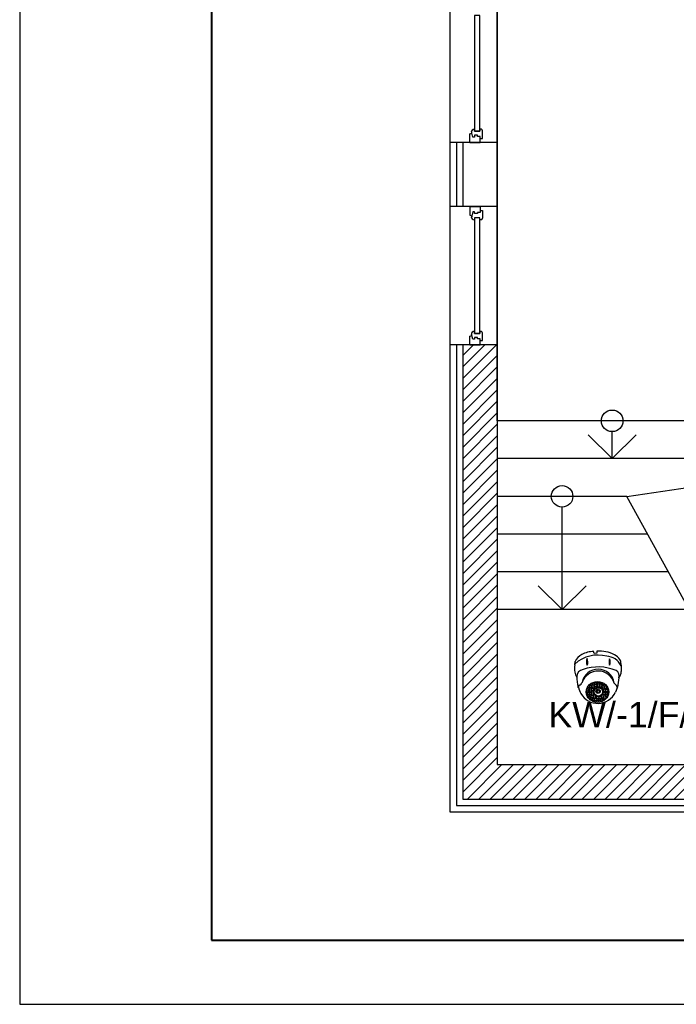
# Model space of a CAD drawing. Header units: millimetres. Extents: x 22250 to 51280, y -5012 to 7692.
# Tile 150 of 182: x 44947 to 45460, y 4722 to 5491. Entities that reach past the tile are written whole.
import ezdxf
from ezdxf.enums import TextEntityAlignment as Align

# ---------------------------------------------------------------- set-up
doc = ezdxf.new("R2010")
doc.units = ezdxf.units.MM
doc.layers.add('00 CCTV IP - MIWI', color=10, linetype='Continuous')
doc.layers.add('E_podklad', color=252, linetype='Continuous')
doc.layers.add('E_CCTV', color=3, linetype='Continuous', lineweight=40)
doc.styles.get("Standard").update_dxf_attribs({"font": 'arial.ttf'})
doc.linetypes.add('BATTING', pattern='A,0.0001,-0.1,[134,ltypeshp.shx,S=0.1,R=0,X=-0.1,Y=0],-0.2,[134,ltypeshp.shx,S=0.1,R=180,X=0.1,Y=0],-0.1', length=0.4001)

# ---------------------------------------------------------------- blocks, each defined once
blk = doc.blocks.new('*U566')
blk.add_lwpolyline([(-42, 0), (0, 0), (0, 29.7), (-42, 29.7)], close=True)
at = {"lineweight": 40}
blk.add_lwpolyline([(-39, 1), (-1, 1), (-1, 28.7), (-39, 28.7)], close=True, dxfattribs=at)
blk = doc.blocks.new('1092-140')
at = {"layer": '00 CCTV IP - MIWI', "color": 2}
for p, q in [((-3.36, 23.08), (-3.68, 24.7)), ((-1.15, 24.83), (-1.26, 23.22)), ((-18.66, 14.02), (-18.47, 16.56)), ((-1.26, 23.22), (-3.36, 23.08)), ((18.2, 13.64), (18.01, 16.6)), ((18.2, 13.65), (18.24, 8.63)), ((-3.02, 0.35), (-3.03, -1.36)), ((-2.97, 0.38), (-2.97, -0.69)), ((-1.17, 0.67), (-1.18, -0.66)), ((-1.06, 0.68), (-1.06, -0.37)), ((0.74, 0.61), (0.73, -0.34)), ((0.85, 0.6), (0.85, -0.69)), ((2.65, 0.15), (2.65, -0.66)), ((2.77, 0.08), (2.77, -1.9)), ((16.33, 3.71), (15.46, -3.75)), ((-16.08, -4.17), (-16.15, -3.52)), ((-15.68, -4.38), (-16.08, -4.17)), ((-9.22, -5.71), (-9.22, -7.18)), ((-7.42, -6.03), (-7.43, -7.16)), ((-7.31, -5.71), (-7.31, -7.18)), ((-6.92, -3.03), (-6.92, -4.51)), ((-6.67, -1.56), (-6.67, -1.83)), ((-5.51, -6.03), (-5.51, -7.16)), ((-5.46, -5.39), (-5.46, -6.86)), ((-5.13, -3.36), (-5.13, -4.48)), ((-5.03, -2.63), (-5.03, -4.1)), ((-4.87, -0.33), (-4.88, -1.81)), ((-4.82, -0.31), (-4.82, -1.39)), ((-3.66, -5.71), (-3.67, -6.84)), ((-3.23, -2.95), (-3.23, -4.08)), ((-2.91, -2.08), (-2.91, -3.55)), ((-1.11, -2.4), (-1.12, -3.53)), ((-0.93, -1.76), (-0.93, -3.23)), ((0.87, -2.08), (0.86, -3.21)), ((0.98, -1.95), (0.98, -3.42)), ((2.78, -2.27), (2.77, -3.4)), ((2.83, -3.23), (2.83, -4.7)), ((3.85, -5.84), (3.85, -7.31)), ((4.56, -0.74), (4.56, -1.87)), ((4.63, -3.55), (4.62, -4.67)), ((4.68, -3.42), (4.68, -4.89)), ((5.65, -6.16), (5.64, -7.28)), ((5.76, -6.16), (5.76, -7.63)), ((6.48, -3.74), (6.47, -4.86)), ((7.56, -6.48), (7.55, -7.6)), ((14.97, -4.21), (13.72, -7.92)), ((-8.96, -8.58), (-8.96, -10.05)), ((-8.26, -11.8), (-8.26, -10.76)), ((-7.19, -13.1), (-7.19, -12.43)), ((-7.17, -8.9), (-7.17, -10.02)), ((-7.11, -8.51), (-7.11, -9.99)), ((-6.49, -11.8), (-6.49, -10.7)), ((-5.97, -11), (-5.97, -12.47)), ((-5.33, -8.13), (-5.33, -9.6)), ((-5.32, -8.83), (-5.32, -9.96)), ((-4.91, -14.41), (-4.91, -13.59)), ((-4.17, -11.32), (-4.18, -12.44)), ((-4.05, -10.68), (-4.05, -12.15)), ((-3.53, -8.45), (-3.54, -9.58)), ((-3.03, -13.35), (-3.03, -14.83)), ((-2.26, -11), (-2.26, -12.13)), ((-1.44, -11.82), (-1.44, -13.3)), ((-1.24, -13.68), (-1.24, -14.8)), ((-0.07, -15.08), (-0.07, -13.92)), ((0.36, -12.15), (0.35, -13.27)), ((0.41, -11.82), (0.41, -13.3)), ((1.72, -15.02), (1.72, -13.95)), ((2.2, -12.15), (2.2, -13.27)), ((2.26, -10.74), (2.26, -12.21)), ((3.52, -13.59), (3.52, -12.89)), ((3.55, -14.59), (3.55, -14.35)), ((3.66, -8.58), (3.66, -10.05)), ((4.05, -11.06), (4.05, -12.19)), ((4.23, -11.31), (4.23, -12.79)), ((5.46, -8.9), (5.45, -10.02)), ((5.51, -8.58), (5.51, -10.05)), ((6.03, -11.64), (6.02, -12.76)), ((7.3, -8.9), (7.3, -10.02))]:
    blk.add_line(p, q, dxfattribs=at)
for centre, radius in [((0.05, -7.62), 3.77), ((0.05, -7.62), 3.39), ((-0.12, -7.11), 1.71), ((0.01, -7.19), 0.985)]:
    blk.add_circle(centre, radius, dxfattribs=at)
for centre, radius, start, end in [((-3.33, 4.36), 20.34, 90.96763, 118.82664), ((1.33, 0.79), 24.17, 61.33623, 95.89708), ((-0.3, -5.29), 27.08, 74.98225, 132.52909), ((-8.33, 12.28), 11.01, 115.91007, 157.08613), ((-3.23, 16.48), 6.26, 156.27951, 206.02535), ((-14.75, 16.25), 6.41, 336.90966, 25.3952), ((6.44, 8.04), 12.83, 23.76761, 88.76571), ((17.24, 15.93), 8.68, 160.21907, 194.45072), ((4.32, 16.54), 5.29, 328.48341, 26.18637), ((9.44, 13.58), 9.11, 30.14549, 67.75649), ((14.96, 16.19), 3.08, 7.79528, 39.76035), ((-7.96, 11.14), 11.08, 164.9117, 195.04268), ((-10.4, 8.94), 8.28, 184.48186, 215.74994), ((-11.27, 4.5), 5.88, 98.96773, 179.27659), ((-0.11, -2.48), 12.99, 8.81543, 169.20361), ((-0.15, -4.4), 13.46, 16.91086, 161.10818), ((-0.09, -24.71), 37.04, 67.2461, 109.06161), ((11.74, 5.29), 4.85, 340.96041, 59.01435), ((12.01, 8.17), 6.21, 314.07226, 4.25577), ((31.3, 6.37), 48.48, 182.1279, 191.82433), ((-14.7, -3.4), 1.17, 106.7677, 205.043), ((-1.84, -1.63), 14.11, 189.22914, 210.95391), ((-17.59, 2.32), 5.27, 299.37501, 333.36132), ((-8.36, -6.1), 0.942, 4.16146, 155.5033), ((-8.31, -8.26), 1.41, 51.46384, 130.14263), ((-8.32, -7), 0.912, 191.78069, 349.82577), ((-7.81, -5.55), 1.41, 51.46384, 130.14263), ((-7.83, -4.28), 0.912, 191.78069, 349.82577), ((-6.45, -6.1), 0.942, 4.16146, 155.5033), ((-6.39, -8.26), 1.41, 51.46384, 130.14263), ((-6.41, -7), 0.912, 191.78069, 349.82577), ((-6.07, -3.42), 0.942, 4.16146, 155.5033), ((-6.01, -5.59), 1.41, 51.46384, 130.14263), ((-6.03, -4.32), 0.912, 191.78069, 349.82577), ((-5.76, -2.91), 1.41, 51.46384, 130.14263), ((-5.77, -1.65), 0.912, 191.78069, 349.82577), ((-4.6, -5.78), 0.942, 4.16146, 155.5033), ((-4.55, -7.94), 1.41, 51.46384, 130.14263), ((-4.56, -6.68), 0.912, 191.78069, 349.82577), ((-4.47, -8.52), 0.942, 4.16146, 155.5033), ((-4.17, -3.02), 0.942, 4.16146, 155.5033), ((-4.11, -5.18), 1.41, 51.46384, 130.14263), ((-4.13, -3.92), 0.912, 191.78069, 349.82577), ((-3.91, -2.47), 1.41, 51.46384, 130.14263), ((-3.93, -1.2), 0.912, 191.78069, 349.82577), ((-2.06, -1.77), 1.41, 51.46384, 130.14263), ((-2.08, -0.5), 0.912, 191.78069, 349.82577), ((-2.05, -2.47), 0.942, 4.16146, 155.5033), ((-2, -4.63), 1.41, 51.46384, 130.14263), ((-2.01, -3.37), 0.912, 191.78069, 349.82577), ((-0.15, -1.45), 1.41, 51.46384, 130.14263), ((-0.16, -0.18), 0.912, 191.78069, 349.82577), ((-0.07, -2.15), 0.942, 4.16146, 155.5033), ((-0.02, -4.31), 1.41, 51.46384, 130.14263), ((-0.04, -3.05), 0.912, 191.78069, 349.82577), ((1.77, -1.77), 1.41, 51.46384, 130.14263), ((1.75, -0.5), 0.912, 191.78069, 349.82577), ((1.84, -2.34), 0.942, 4.16146, 155.5033), ((1.89, -4.5), 1.41, 51.46384, 130.14263), ((1.88, -3.24), 0.912, 191.78069, 349.82577), ((3.68, -2.98), 1.41, 51.46384, 130.14263), ((3.66, -1.71), 0.912, 191.78069, 349.82577), ((3.69, -3.62), 0.942, 4.16146, 155.5033), ((3.74, -5.78), 1.41, 51.46384, 130.14263), ((3.72, -4.51), 0.912, 191.78069, 349.82577), ((4.71, -6.23), 0.942, 4.16146, 155.5033), ((4.76, -8.39), 1.41, 51.46384, 130.14263), ((4.74, -7.12), 0.912, 191.78069, 349.82577), ((5.37, -3.2), 1.41, 51.46384, 130.14263), ((5.36, -1.93), 0.912, 191.78069, 349.82577), ((5.54, -3.81), 0.942, 4.16146, 155.5033), ((5.59, -5.97), 1.41, 51.46384, 130.14263), ((5.57, -4.7), 0.912, 191.78069, 349.82577), ((6.62, -6.55), 0.942, 4.16146, 155.5033), ((6.67, -8.71), 1.41, 51.46384, 130.14263), ((6.66, -7.44), 0.912, 191.78069, 349.82577), ((7.18, -5.65), 0.958, 41.72921, 140.25406), ((7.38, -4.79), 0.976, 194.7767, 330.36291), ((7.94, -5.73), 2.36, 105.76198, 128.66521), ((7.26, -3.82), 0.799, 184.69759, 301.55724), ((7.95, -7.08), 0.45, 7.96353, 175.25275), ((8.15, -7.08), 0.642, 176.52781, 296.16016), ((19.75, 4.13), 8.4, 213.34248, 231.07159), ((13.35, -3.68), 1.69, 343.90449, 48.79211), ((14.18, -2.85), 1.55, 297.94362, 325.43279), ((-0.33, -1.15), 15.59, 209.42117, 334.30362), ((-8.11, -8.97), 0.942, 4.16146, 155.5033), ((-8.05, -11.13), 1.41, 51.46384, 130.14263), ((-8.07, -9.86), 0.912, 191.78069, 349.82577), ((-7.35, -12.88), 1.41, 51.46384, 130.14263), ((-7.36, -11.61), 0.912, 191.78069, 349.82577), ((-6.31, -14.19), 1.41, 51.46384, 130.14263), ((-6.33, -12.92), 0.912, 191.78069, 349.82577), ((-6.26, -8.9), 0.942, 4.16146, 155.5033), ((-6.2, -11.07), 1.41, 51.46384, 130.14263), ((-6.22, -9.8), 0.912, 191.78069, 349.82577), ((-5.11, -11.39), 0.942, 4.16146, 155.5033), ((-5.06, -13.55), 1.41, 51.46384, 130.14263), ((-5.07, -12.28), 0.912, 191.78069, 349.82577), ((-4.42, -10.68), 1.41, 51.46384, 130.14263), ((-4.44, -9.42), 0.912, 191.78069, 349.82577), ((-4.03, -15.52), 1.41, 51.46384, 130.14263), ((-4.05, -14.26), 0.912, 191.78069, 349.82577), ((-3.97, -14.31), 1.41, 51.46384, 130.14263), ((-3.99, -13.04), 0.912, 191.78069, 349.82577), ((-3.2, -11.07), 0.942, 4.16146, 155.5033), ((-3.14, -13.23), 1.41, 51.46384, 130.14263), ((-3.16, -11.96), 0.912, 191.78069, 349.82577), ((-2.18, -13.74), 0.942, 4.16146, 155.5033), ((-2.12, -15.91), 1.41, 51.46384, 130.14263), ((-2.14, -14.64), 0.912, 191.78069, 349.82577), ((-0.58, -12.21), 0.942, 4.16146, 155.5033), ((-0.53, -14.38), 1.41, 51.46384, 130.14263), ((-0.55, -13.11), 0.912, 191.78069, 349.82577), ((0.84, -16.16), 1.41, 51.46384, 130.14263), ((0.82, -14.9), 0.912, 191.78069, 349.82577), ((1.27, -12.21), 0.942, 4.16146, 155.5033), ((1.32, -14.38), 1.41, 51.46384, 130.14263), ((1.3, -13.11), 0.912, 191.78069, 349.82577), ((2.63, -15.68), 1.41, 51.46384, 130.14263), ((2.62, -14.41), 0.912, 191.78069, 349.82577), ((3.11, -11.13), 0.942, 4.16146, 155.5033), ((3.17, -13.29), 1.41, 51.46384, 130.14263), ((3.15, -12.03), 0.912, 191.78069, 349.82577), ((4.09, -14.89), 1.41, 51.46384, 130.14263), ((4.08, -13.62), 0.912, 191.78069, 349.82577), ((4.52, -8.97), 0.942, 4.16146, 155.5033), ((4.57, -11.13), 1.41, 51.46384, 130.14263), ((4.55, -9.86), 0.912, 191.78069, 349.82577), ((5.09, -11.71), 0.942, 4.16146, 155.5033), ((5.14, -13.87), 1.41, 51.46384, 130.14263), ((5.13, -12.6), 0.912, 191.78069, 349.82577), ((6.37, -8.97), 0.942, 4.16146, 155.5033), ((6.42, -11.13), 1.41, 51.46384, 130.14263), ((6.4, -9.86), 0.912, 191.78069, 349.82577), ((6.64, -11.65), 0.778, 34.06093, 148.14266), ((6.78, -11.18), 0.799, 184.69759, 301.55724), ((7.8, -8.67), 0.778, 34.06093, 148.14266), ((7.94, -8.2), 0.799, 184.69759, 301.55724), ((7.83, -9.39), 0.627, 175.41447, 295.52941), ((7.76, -9.57), 0.602, 24.86301, 157.74501)]:
    blk.add_arc(centre, radius, start, end, dxfattribs=at)
blk.add_ellipse((-0.56, -7.62), major_axis=(9.03, 0), ratio=0.920025, dxfattribs=at)
at = {"layer": '00 CCTV IP - MIWI'}
blk.add_attdef('NAZWA', text='', height=10, dxfattribs=at).set_placement((-0.97, 35), align=Align.MIDDLE_CENTER)

msp = doc.modelspace()

# ---------------------------------------------------------------- linework, layer by layer
at = {"layer": 'E_podklad', "ltscale": 2}
for p, q in [((45283.26, 5865.29), (45283.26, 5124.29)), ((45320.26, 5177.79), (45320.26, 5738.29)), ((45320.26, 5738.29), (45320.26, 5124.29)), ((45293.26, 5395.32), (45283.26, 5395.32)), ((45320.26, 5395.32), (45293.26, 5395.32)), ((45293.26, 5395.32), (45293.26, 5345.32)), ((45293.26, 5345.32), (45283.26, 5345.32)), ((45320.26, 5345.32), (45293.26, 5345.32)), ((45293.26, 5237.32), (45283.26, 5237.32)), ((45320.26, 5237.32), (45293.26, 5237.32)), ((45293.26, 5237.32), (45293.26, 5124.29)), ((45499.76, 5177.79), (45320.26, 5177.79)), ((45499.76, 5177.79), (45320.26, 5177.79)), ((45499.76, 5148.29), (45320.26, 5148.29)), ((45421.49, 5118.79), (45499.76, 5130.29)), ((45283.26, 5124.29), (45283.26, 4872.29)), ((45293.26, 5124.29), (45293.26, 4882.29)), ((45320.26, 5124.29), (45320.26, 4909.29)), ((45421.49, 5118.79), (45320.26, 5118.79)), ((45470.26, 5030.29), (45421.49, 5118.79)), ((45470.26, 5030.29), (45421.49, 5118.79)), ((45437.75, 5089.29), (45320.26, 5089.29)), ((45454.01, 5059.79), (45320.26, 5059.79)), ((45470.26, 5030.29), (45320.26, 5030.29)), ((45320.26, 4909.29), (45796.26, 4909.29)), ((45293.26, 4882.29), (45967.26, 4882.29)), ((45283.26, 4872.29), (45977.26, 4872.29))]:
    msp.add_line(p, q, dxfattribs=at)
at = {"layer": 'E_podklad'}
for p, q in [((45298.76, 5402.01), (45300.32, 5402.59)), ((45298.76, 5395.32), (45298.76, 5402.01)), ((45300.32, 5403.43), (45299.77, 5403.34)), ((45300.32, 5402.59), (45300.32, 5403.43)), ((45301.16, 5399.56), (45300.32, 5402.59)), ((45302.42, 5404.08), (45302.42, 5405.71)), ((45306.74, 5404.08), (45302.42, 5404.08)), ((45307.8, 5405.66), (45306.74, 5405.66)), ((45306.74, 5405.66), (45306.74, 5404.08)), ((45308.68, 5398.52), (45308.68, 5404.38)), ((45298.76, 5395.32), (45306.76, 5395.32)), ((45302.49, 5399.56), (45301.16, 5399.56)), ((45304.82, 5400.94), (45302.49, 5400.94)), ((45302.49, 5400.94), (45302.49, 5399.56)), ((45304.82, 5399.92), (45304.82, 5400.94)), ((45306.76, 5399.92), (45304.82, 5399.92)), ((45306.76, 5398.52), (45306.76, 5399.92)), ((45306.76, 5395.32), (45306.76, 5398.52)), ((45306.76, 5398.52), (45308.68, 5398.52)), ((45298.76, 5345.32), (45306.76, 5345.32)), ((45298.76, 5345.32), (45298.76, 5338.64)), ((45298.76, 5345.32), (45306.76, 5345.32)), ((45301.16, 5341.09), (45300.32, 5338.06)), ((45302.49, 5341.09), (45301.16, 5341.09)), ((45302.49, 5339.71), (45302.49, 5341.09)), ((45306.76, 5340.73), (45304.82, 5340.73)), ((45304.82, 5340.73), (45304.82, 5339.71)), ((45306.76, 5345.32), (45306.76, 5342.13)), ((45306.76, 5342.13), (45308.68, 5342.13)), ((45306.76, 5342.13), (45306.76, 5340.73)), ((45308.68, 5342.13), (45308.68, 5336.27)), ((45298.76, 5338.64), (45300.32, 5338.06)), ((45300.32, 5337.22), (45299.77, 5337.31)), ((45300.32, 5338.06), (45300.32, 5337.22)), ((45306.74, 5336.57), (45302.42, 5336.57)), ((45302.42, 5336.57), (45302.42, 5334.94)), ((45304.82, 5339.71), (45302.49, 5339.71)), ((45306.74, 5334.99), (45306.74, 5336.57)), ((45307.8, 5334.99), (45306.74, 5334.99)), ((45302.42, 5246.08), (45302.42, 5247.71)), ((45307.8, 5247.66), (45306.74, 5247.66)), ((45306.74, 5247.66), (45306.74, 5246.08)), ((45298.76, 5244.01), (45300.32, 5244.59)), ((45298.76, 5237.32), (45298.76, 5244.01)), ((45300.32, 5245.43), (45299.77, 5245.34)), ((45300.32, 5244.59), (45300.32, 5245.43)), ((45301.16, 5241.56), (45300.32, 5244.59)), ((45302.49, 5241.56), (45301.16, 5241.56)), ((45306.74, 5246.08), (45302.42, 5246.08)), ((45304.82, 5242.94), (45302.49, 5242.94)), ((45302.49, 5242.94), (45302.49, 5241.56)), ((45304.82, 5241.92), (45304.82, 5242.94)), ((45306.76, 5241.92), (45304.82, 5241.92)), ((45306.76, 5240.52), (45306.76, 5241.92)), ((45306.76, 5237.32), (45306.76, 5240.52)), ((45306.76, 5240.52), (45308.68, 5240.52)), ((45308.68, 5240.52), (45308.68, 5246.38)), ((45298.76, 5237.32), (45306.76, 5237.32)), ((45410.06, 5148.29), (45391.24, 5166.82)), ((45410.06, 5148.29), (45410.06, 5169.36)), ((45410.06, 5148.29), (45428.88, 5166.82)), ((45370.92, 5030.29), (45370.92, 5110.36)), ((45370.92, 5030.29), (45352.1, 5048.82)), ((45370.92, 5030.29), (45389.74, 5048.82))]:
    msp.add_line(p, q, dxfattribs=at)
at = {"layer": 'E_podklad', "linetype": 'BATTING', "ltscale": 10}
for p, q in [((45288.26, 5395.32), (45288.26, 5345.32)), ((45288.26, 5237.32), (45288.26, 5124.29)), ((45288.26, 5124.29), (45288.26, 4877.29)), ((45288.26, 4877.29), (45967.26, 4877.29))]:
    msp.add_line(p, q, dxfattribs=at)
at = {"layer": 'E_podklad', "linetype": 'Continuous'}
for p, q in [((45293.26, 5228.92), (45301.67, 5237.32)), ((45293.26, 5219.94), (45310.65, 5237.32)), ((45293.26, 5210.96), (45319.63, 5237.32)), ((45293.26, 5201.98), (45320.26, 5228.98)), ((45293.26, 5193), (45320.26, 5220)), ((45293.26, 5184.02), (45320.26, 5211.02)), ((45293.26, 5175.04), (45320.26, 5202.04)), ((45293.26, 5166.06), (45320.26, 5193.06)), ((45293.26, 5157.08), (45320.26, 5184.08)), ((45293.26, 5148.1), (45320.26, 5175.1)), ((45293.26, 5139.12), (45320.26, 5166.12)), ((45293.26, 5130.14), (45320.26, 5157.14)), ((45293.26, 5121.16), (45320.26, 5148.16)), ((45293.26, 5112.18), (45320.26, 5139.18)), ((45293.26, 5103.2), (45320.26, 5130.2)), ((45293.26, 5094.22), (45320.26, 5121.22)), ((45293.26, 5085.24), (45320.26, 5112.24)), ((45293.26, 5076.26), (45320.26, 5103.26)), ((45293.26, 5067.28), (45320.26, 5094.28)), ((45293.26, 5058.3), (45320.26, 5085.3)), ((45293.26, 5049.32), (45320.26, 5076.32)), ((45293.26, 5040.34), (45320.26, 5067.34)), ((45293.26, 5031.35), (45320.26, 5058.35)), ((45293.26, 5022.37), (45320.26, 5049.37)), ((45293.26, 5013.39), (45320.26, 5040.39)), ((45293.26, 5004.41), (45320.26, 5031.41)), ((45293.26, 4995.43), (45320.26, 5022.43)), ((45293.26, 4986.45), (45320.26, 5013.45)), ((45293.26, 4977.47), (45320.26, 5004.47)), ((45293.26, 4968.49), (45320.26, 4995.49)), ((45293.26, 4959.51), (45320.26, 4986.51)), ((45293.26, 4950.53), (45320.26, 4977.53)), ((45293.26, 4941.55), (45320.26, 4968.55)), ((45293.26, 4932.57), (45320.26, 4959.57)), ((45293.26, 4923.59), (45320.26, 4950.59)), ((45293.26, 4914.61), (45320.26, 4941.61)), ((45293.26, 4905.63), (45320.26, 4932.63)), ((45293.26, 4896.65), (45320.26, 4923.65)), ((45293.26, 4887.67), (45320.26, 4914.67)), ((45296.86, 4882.29), (45323.86, 4909.29)), ((45305.84, 4882.29), (45332.84, 4909.29)), ((45314.82, 4882.29), (45341.82, 4909.29)), ((45323.8, 4882.29), (45350.8, 4909.29)), ((45332.78, 4882.29), (45359.78, 4909.29)), ((45341.76, 4882.29), (45368.76, 4909.29)), ((45350.74, 4882.29), (45377.74, 4909.29)), ((45359.72, 4882.29), (45386.72, 4909.29)), ((45368.7, 4882.29), (45395.7, 4909.29)), ((45377.68, 4882.29), (45404.68, 4909.29)), ((45386.66, 4882.29), (45413.66, 4909.29)), ((45395.64, 4882.29), (45422.64, 4909.29)), ((45404.62, 4882.29), (45431.62, 4909.29)), ((45413.6, 4882.29), (45440.6, 4909.29)), ((45422.58, 4882.29), (45449.58, 4909.29)), ((45431.57, 4882.29), (45458.57, 4909.29)), ((45440.55, 4882.29), (45467.55, 4909.29)), ((45449.53, 4882.29), (45476.53, 4909.29)), ((45458.51, 4882.29), (45485.51, 4909.29))]:
    msp.add_line(p, q, dxfattribs=at)
at = {"layer": 'E_podklad'}
for points in [[(45302.42, 5494.57), (45302.42, 5404.08), (45306.74, 5404.08), (45306.74, 5494.57)], [(45302.42, 5336.57), (45302.42, 5246.08), (45306.74, 5246.08), (45306.74, 5336.57)]]:
    msp.add_lwpolyline(points, close=True, dxfattribs=at)
for centre in [(45410.06, 5177.79), (45370.92, 5118.79)]:
    msp.add_circle(centre, 8.43, dxfattribs=at)
for centre, radius, start, end in [((45302.28, 5403.2), 2.51, 86.81051, 176.81051), ((45307.18, 5404.29), 1.5, 3.35533, 65.68535), ((45302.28, 5337.45), 2.51, 183.18949, 273.18949), ((45307.18, 5336.36), 1.5, 294.31465, 356.64467), ((45302.28, 5245.2), 2.51, 86.81051, 176.81051), ((45307.18, 5246.29), 1.5, 3.35533, 65.68535)]:
    msp.add_arc(centre, radius, start, end, dxfattribs=at)

# ---------------------------------------------------------------- block references
at = {"xscale": 50, "yscale": 50, "zscale": 50}
msp.add_blockref('*U566', (47046.94, 4721.86), dxfattribs=at)
at = {"layer": '00 CCTV IP - MIWI', "xscale": 0.9793235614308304, "yscale": 0.9793235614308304, "zscale": 0.9793235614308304}
msp.add_blockref('1092-140', (45399.2, 4973.41), dxfattribs=at)

# ---------------------------------------------------------------- texts
at = {"layer": 'E_CCTV', "color": 2, "lineweight": -2, "insert": (45360.23, 4958.18), "char_height": 20, "attachment_point": 1}
msp.add_mtext_dynamic_manual_height_columns('KW/-1/F/1', width=9.6093, gutter_width=0.00853, heights=[0], dxfattribs=at)

doc.saveas('drawing.dxf')
